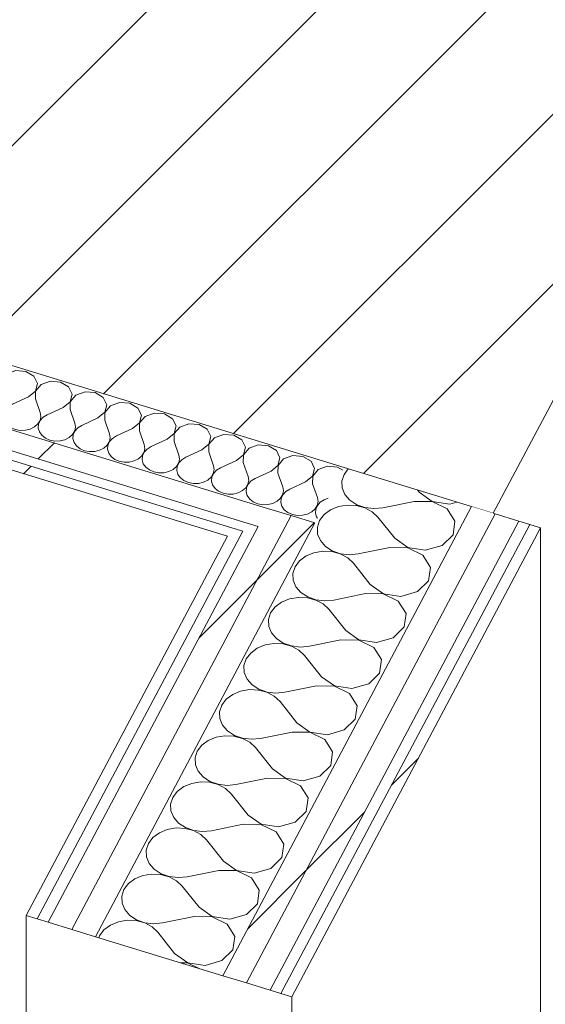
# Model space of a CAD drawing. Header units: millimetres. Extents: x -2220 to 52371, y -4077 to 6953.
# Tile 174 of 228: x 19024 to 19308, y -198 to 335. Entities that reach past the tile are written whole.
import ezdxf

# ---------------------------------------------------------------- set-up
doc = ezdxf.new("R2010")
doc.units = ezdxf.units.MM
doc.header["$MEASUREMENT"] = 0
doc.linetypes.add('Wipeout_Contour', pattern=[1000, 0, -1000])
for name, color, linetype in [('10_ESTR_Pilars', 7, 'Continuous'), ('Nuevo_08_E_Envans secs', 7, 'Continuous'), ('Nuevo_12_FAÇ_Façana', 7, 'Continuous'), ('Nuevo_Puertas Archicad', 7, 'Continuous')]:
    doc.layers.add(name, color=color, linetype=linetype)
for name, color, linetype, lineweight in [('10_ESTR_Pilars_Pluma_Nº__28', 7, 'Continuous', 20), ('10_ESTR_Pilars_Pluma_Nº__42', 8, 'Continuous', 25), ('Nuevo_08_E_Envans secs_Pluma_Nº__1', 7, 'Continuous', 5), ('Nuevo_12_FAÇ_Façana_Pluma_Nº__1', 7, 'Continuous', 5), ('Nuevo_12_FAÇ_Façana_Pluma_Nº__47', 7, 'Continuous', 20), ('Nuevo_Puertas Archicad_Pluma_Nº__47', 7, 'Continuous', 20)]:
    doc.layers.add(name, color=color, linetype=linetype, lineweight=lineweight)
for name, color, linetype, lineweight, true_color in [('Nuevo_08_E_Envans secs_Pluma_Nº__102', 7, 'Continuous', 5, 0xcccccc), ('Nuevo_08_E_Envans secs_Pluma_Nº__171', 171, 'Continuous', 13, 0xaaaaff), ('Nuevo_08_E_Envans secs_Pluma_Nº__177', 7, 'Continuous', 15, 0xf7e046), ('Nuevo_12_FAÇ_Façana_Pluma_Nº__102', 7, 'Continuous', 5, 0xcccccc), ('Nuevo_12_FAÇ_Façana_Pluma_Nº__171', 171, 'Continuous', 13, 0xaaaaff), ('Nuevo_12_FAÇ_Façana_Pluma_Nº__177', 7, 'Continuous', 15, 0xf7e046)]:
    doc.layers.add(name, color=color, linetype=linetype, lineweight=lineweight, true_color=true_color)
pattern_1 = [(45, (0, 0), (-183.8478, 183.8478), [195, -65]), (45, (7e-14, 183.85), (-183.8478, 183.8478), [195, -65])]

# ---------------------------------------------------------------- blocks, each defined once
blk = doc.blocks.new('Elem Sección_26_1')
at = {"color": 254, "linetype": 'Wipeout_Contour', "lineweight": 0, "ltscale": 76521.357733}
blk.add_wipeout([(18975.95, 466.03), (18836.99, 203.82), (19279.85, 67.91), (19418.81, 330.12)], dxfattribs=at).dxf.layer = '10_ESTR_Pilars'
at = {"layer": '10_ESTR_Pilars_Pluma_Nº__42', "linetype": 'Continuous', "lineweight": 25}
h = blk.add_hatch(dxfattribs=at)
h.set_pattern_fill('00_GCT_trama_45º_e1_400__05', color=8, style=0, pattern_type=2)
h.set_pattern_definition([(45, (0, 0), (-45.96194, 45.96194), [])])
h.paths.add_polyline_path([(18975.95, 466.03), (18836.99, 203.82), (19279.85, 67.91), (19418.81, 330.12)])
at = {"layer": '10_ESTR_Pilars_Pluma_Nº__28', "color": 7, "linetype": 'Continuous', "lineweight": 20}
blk.add_line((19418.81, 330.12), (19279.85, 67.91), dxfattribs=at)
at = {"layer": '10_ESTR_Pilars_Pluma_Nº__28', "color": 7, "linetype": 'Continuous', "lineweight": 20, "flags": 128}
blk.add_lwpolyline([(18836.99, 203.82), (19199.15, 92.68), (19268.04, 71.54), (19279.85, 67.91)], dxfattribs=at)
blk = doc.blocks.new('*X59')
at = {"layer": 'Nuevo_12_FAÇ_Façana_Pluma_Nº__102', "color": 254, "linetype": 'Continuous', "lineweight": 5, "true_color": 0xcccccc}
for p, q in [((19201.39, 91.99), (19199.06, 88.91)), ((19199.06, 88.91), (19197.88, 85.31)), ((19197.88, 85.31), (19198.03, 81.59)), ((19198.03, 81.59), (19199.52, 78.05)), ((19239.75, 79.33), (19238.81, 80.51)), ((19199.52, 78.05), (19202.21, 74.96)), ((19202.21, 74.96), (19205.92, 72.54)), ((19239.75, 79.33), (19246.82, 74.31)), ((19191.76, 69.75), (19188.26, 67.16)), ((19196.05, 71.52), (19191.76, 69.75)), ((19200.81, 72.32), (19196.05, 71.52)), ((19205.69, 72.11), (19200.81, 72.32)), ((19210.29, 70.89), (19205.69, 72.11)), ((19205.92, 72.54), (19210.35, 70.99)), ((19214.29, 68.75), (19210.29, 70.89)), ((19210.35, 70.99), (19215.17, 70.41)), ((19215.17, 70.41), (19220.01, 70.87)), ((19237.11, 74.33), (19220.01, 70.87)), ((19246.77, 74.21), (19237.11, 74.33)), ((19254.91, 70.24), (19246.77, 74.21)), ((19246.82, 74.31), (19256.3, 72.88)), ((19259.08, 63.6), (19254.91, 70.24)), ((19256.3, 72.88), (19260.14, 73.96)), ((19188.26, 67.16), (19185.83, 63.94)), ((19217.37, 65.87), (19214.29, 68.75)), ((19226.52, 54.35), (19217.37, 65.87)), ((19185.83, 63.94), (19184.64, 60.33)), ((19184.64, 60.33), (19184.8, 56.62)), ((19258.06, 56.29), (19259.08, 63.6)), ((19184.8, 56.62), (19186.28, 53.08)), ((19226.52, 54.35), (19233.59, 49.34)), ((19252.13, 50.48), (19258.06, 56.29)), ((19186.28, 53.08), (19188.98, 49.99)), ((19188.98, 49.99), (19192.68, 47.57)), ((19223.87, 49.36), (19206.78, 45.89)), ((19233.54, 49.24), (19223.87, 49.36)), ((19241.67, 45.27), (19233.54, 49.24)), ((19233.59, 49.34), (19243.07, 47.9)), ((19243.07, 47.9), (19252.13, 50.48)), ((19178.52, 44.78), (19175.03, 42.19)), ((19182.82, 46.54), (19178.52, 44.78)), ((19187.58, 47.35), (19182.82, 46.54)), ((19192.45, 47.14), (19187.58, 47.35)), ((19197.06, 45.92), (19192.45, 47.14)), ((19192.68, 47.57), (19197.11, 46.02)), ((19201.05, 43.78), (19197.06, 45.92)), ((19197.11, 46.02), (19201.93, 45.44)), ((19204.13, 40.9), (19201.05, 43.78)), ((19201.93, 45.44), (19206.78, 45.89)), ((19245.85, 38.63), (19241.67, 45.27)), ((19172.59, 38.97), (19171.41, 35.36)), ((19175.03, 42.19), (19172.59, 38.97)), ((19213.28, 29.38), (19204.13, 40.9)), ((19244.82, 31.32), (19245.85, 38.63)), ((19171.41, 35.36), (19171.56, 31.65)), ((19171.56, 31.65), (19173.05, 28.11)), ((19173.05, 28.11), (19175.74, 25.02)), ((19213.28, 29.38), (19220.35, 24.37)), ((19238.89, 25.5), (19244.82, 31.32)), ((19169.58, 21.57), (19165.29, 19.81)), ((19174.35, 22.38), (19169.58, 21.57)), ((19179.22, 22.16), (19174.35, 22.38)), ((19175.74, 25.02), (19179.45, 22.6)), ((19183.83, 20.94), (19179.22, 22.16)), ((19179.45, 22.6), (19183.88, 21.04)), ((19210.64, 24.39), (19193.54, 20.92)), ((19220.3, 24.27), (19210.64, 24.39)), ((19228.44, 20.29), (19220.3, 24.27)), ((19220.35, 24.37), (19229.84, 22.93)), ((19229.84, 22.93), (19238.89, 25.5)), ((19161.79, 17.21), (19159.36, 13.99)), ((19165.29, 19.81), (19161.79, 17.21)), ((19187.82, 18.81), (19183.83, 20.94)), ((19183.88, 21.04), (19188.7, 20.47)), ((19190.9, 15.93), (19187.82, 18.81)), ((19188.7, 20.47), (19193.54, 20.92)), ((19232.62, 13.66), (19228.44, 20.29)), ((19159.36, 13.99), (19158.18, 10.39)), ((19200.05, 4.41), (19190.9, 15.93)), ((19231.59, 6.34), (19232.62, 13.66)), ((19158.18, 10.39), (19158.33, 6.68)), ((19158.33, 6.68), (19159.81, 3.14)), ((19225.66, 0.53), (19231.59, 6.34)), ((19159.81, 3.14), (19162.51, 0.04)), ((19162.51, 0.04), (19166.21, -2.37)), ((19200.05, 4.41), (19207.12, -0.61)), ((19216.6, -2.04), (19225.66, 0.53)), ((19152.05, -5.17), (19148.56, -7.76)), ((19156.35, -3.4), (19152.05, -5.17)), ((19161.11, -2.59), (19156.35, -3.4)), ((19165.98, -2.81), (19161.11, -2.59)), ((19170.59, -4.03), (19165.98, -2.81)), ((19166.21, -2.37), (19170.64, -3.93)), ((19174.59, -6.16), (19170.59, -4.03)), ((19170.64, -3.93), (19175.47, -4.5)), ((19175.47, -4.5), (19180.31, -4.05)), ((19197.4, -0.58), (19180.31, -4.05)), ((19207.07, -0.71), (19197.4, -0.58)), ((19215.2, -4.68), (19207.07, -0.71)), ((19207.12, -0.61), (19216.6, -2.04)), ((19219.38, -11.31), (19215.2, -4.68)), ((19148.56, -7.76), (19146.13, -10.98)), ((19177.66, -9.04), (19174.59, -6.16)), ((19186.81, -20.56), (19177.66, -9.04)), ((19146.13, -10.98), (19144.94, -14.58)), ((19144.94, -14.58), (19145.1, -18.29)), ((19218.35, -18.63), (19219.38, -11.31)), ((19145.1, -18.29), (19146.58, -21.83)), ((19186.81, -20.56), (19193.89, -25.58)), ((19212.42, -24.44), (19218.35, -18.63)), ((19146.58, -21.83), (19149.27, -24.93)), ((19149.27, -24.93), (19152.98, -27.35)), ((19184.17, -25.56), (19167.08, -29.02)), ((19193.83, -25.68), (19184.17, -25.56)), ((19201.97, -29.65), (19193.83, -25.68)), ((19193.89, -25.58), (19203.37, -27.01)), ((19203.37, -27.01), (19212.42, -24.44)), ((19138.82, -30.14), (19135.32, -32.73)), ((19143.11, -28.37), (19138.82, -30.14)), ((19147.88, -27.57), (19143.11, -28.37)), ((19152.75, -27.78), (19147.88, -27.57)), ((19157.36, -29), (19152.75, -27.78)), ((19152.98, -27.35), (19157.41, -28.9)), ((19161.35, -31.13), (19157.36, -29)), ((19157.41, -28.9), (19162.23, -29.47)), ((19164.43, -34.02), (19161.35, -31.13)), ((19162.23, -29.47), (19167.08, -29.02)), ((19206.15, -36.28), (19201.97, -29.65)), ((19132.89, -35.95), (19131.71, -39.55)), ((19135.32, -32.73), (19132.89, -35.95)), ((19173.58, -45.53), (19164.43, -34.02)), ((19205.12, -43.6), (19206.15, -36.28)), ((19131.71, -39.55), (19131.86, -43.27)), ((19131.86, -43.27), (19133.34, -46.81)), ((19133.34, -46.81), (19136.04, -49.9)), ((19173.58, -45.53), (19180.65, -50.55)), ((19199.19, -49.41), (19205.12, -43.6)), ((19134.64, -52.54), (19129.88, -53.34)), ((19139.51, -52.75), (19134.64, -52.54)), ((19136.04, -49.9), (19139.74, -52.32)), ((19144.12, -53.97), (19139.51, -52.75)), ((19139.74, -52.32), (19144.18, -53.87)), ((19170.93, -50.53), (19153.84, -53.99)), ((19180.6, -50.65), (19170.93, -50.53)), ((19188.74, -54.62), (19180.6, -50.65)), ((19180.65, -50.55), (19190.13, -51.98)), ((19190.13, -51.98), (19199.19, -49.41)), ((19122.09, -57.7), (19119.66, -60.92)), ((19125.59, -55.11), (19122.09, -57.7)), ((19129.88, -53.34), (19125.59, -55.11)), ((19148.12, -56.1), (19144.12, -53.97)), ((19144.18, -53.87), (19149, -54.44)), ((19151.19, -58.99), (19148.12, -56.1)), ((19149, -54.44), (19153.84, -53.99)), ((19192.91, -61.25), (19188.74, -54.62)), ((19119.66, -60.92), (19118.47, -64.53)), ((19160.35, -70.51), (19151.19, -58.99)), ((19191.88, -68.57), (19192.91, -61.25)), ((19118.47, -64.53), (19118.63, -68.24)), ((19118.63, -68.24), (19120.11, -71.78)), ((19185.96, -74.38), (19191.88, -68.57)), ((19120.11, -71.78), (19122.81, -74.87)), ((19160.35, -70.51), (19167.42, -75.52)), ((19176.9, -76.96), (19185.96, -74.38)), ((19116.64, -78.32), (19112.35, -80.08)), ((19121.41, -77.51), (19116.64, -78.32)), ((19126.28, -77.72), (19121.41, -77.51)), ((19122.81, -74.87), (19126.51, -77.29)), ((19130.89, -78.94), (19126.28, -77.72)), ((19126.51, -77.29), (19130.94, -78.84)), ((19134.88, -81.08), (19130.89, -78.94)), ((19130.94, -78.84), (19135.76, -79.42)), ((19135.76, -79.42), (19140.61, -78.96)), ((19157.7, -75.5), (19140.61, -78.96)), ((19167.36, -75.62), (19157.7, -75.5)), ((19175.5, -79.59), (19167.36, -75.62)), ((19167.42, -75.52), (19176.9, -76.96)), ((19179.68, -86.23), (19175.5, -79.59)), ((19108.86, -82.67), (19106.42, -85.89)), ((19112.35, -80.08), (19108.86, -82.67)), ((19137.96, -83.96), (19134.88, -81.08)), ((19147.11, -95.48), (19137.96, -83.96)), ((19106.42, -85.89), (19105.24, -89.5)), ((19105.24, -89.5), (19105.39, -93.21)), ((19178.65, -93.54), (19179.68, -86.23)), ((19105.39, -93.21), (19106.88, -96.75)), ((19147.11, -95.48), (19154.18, -100.49)), ((19172.72, -99.36), (19178.65, -93.54)), ((19106.88, -96.75), (19109.57, -99.84)), ((19109.57, -99.84), (19113.28, -102.26)), ((19144.46, -100.47), (19127.37, -103.94)), ((19154.13, -100.59), (19144.46, -100.47)), ((19162.27, -104.56), (19154.13, -100.59)), ((19154.18, -100.49), (19163.66, -101.93)), ((19163.66, -101.93), (19172.72, -99.36)), ((19099.12, -105.05), (19095.62, -107.65)), ((19103.41, -103.29), (19099.12, -105.05)), ((19108.17, -102.48), (19103.41, -103.29)), ((19113.05, -102.7), (19108.17, -102.48)), ((19117.65, -103.92), (19113.05, -102.7)), ((19113.28, -102.26), (19117.71, -103.82)), ((19121.65, -106.05), (19117.65, -103.92)), ((19117.71, -103.82), (19122.53, -104.39)), ((19124.73, -108.93), (19121.65, -106.05)), ((19122.53, -104.39), (19127.37, -103.94)), ((19166.44, -111.2), (19162.27, -104.56)), ((19093.19, -110.87), (19092, -114.47)), ((19095.62, -107.65), (19093.19, -110.87)), ((19133.88, -120.45), (19124.73, -108.93)), ((19165.42, -118.51), (19166.44, -111.2)), ((19092, -114.47), (19092.16, -118.18)), ((19092.16, -118.18), (19093.64, -121.72)), ((19093.64, -121.72), (19096.34, -124.82)), ((19133.88, -120.45), (19140.95, -125.46)), ((19159.49, -124.33), (19165.42, -118.51)), ((19094.94, -127.45), (19090.18, -128.26)), ((19099.81, -127.67), (19094.94, -127.45)), ((19096.34, -124.82), (19100.04, -127.23)), ((19104.42, -128.89), (19099.81, -127.67)), ((19100.04, -127.23), (19104.47, -128.79)), ((19131.23, -125.44), (19114.14, -128.91)), ((19140.9, -125.57), (19131.23, -125.44)), ((19149.03, -129.54), (19140.9, -125.57)), ((19140.95, -125.46), (19150.43, -126.9)), ((19150.43, -126.9), (19159.49, -124.33)), ((19082.39, -132.62), (19079.95, -135.84)), ((19085.88, -130.03), (19082.39, -132.62)), ((19090.18, -128.26), (19085.88, -130.03)), ((19108.41, -131.02), (19104.42, -128.89)), ((19104.47, -128.79), (19109.29, -129.36)), ((19111.49, -133.9), (19108.41, -131.02)), ((19109.29, -129.36), (19114.14, -128.91)), ((19153.21, -136.17), (19149.03, -129.54)), ((19079.95, -135.84), (19078.77, -139.44)), ((19120.64, -145.42), (19111.49, -133.9)), ((19152.18, -143.49), (19153.21, -136.17)), ((19078.77, -139.44), (19078.92, -143.15)), ((19078.92, -143.15), (19080.41, -146.69)), ((19146.25, -149.3), (19152.18, -143.49)), ((19080.41, -146.69), (19083.1, -149.79)), ((19120.64, -145.42), (19127.71, -150.44)), ((19076.94, -153.23), (19072.65, -155)), ((19081.71, -152.42), (19076.94, -153.23)), ((19086.58, -152.64), (19081.71, -152.42)), ((19083.1, -149.79), (19086.81, -152.2)), ((19091.19, -153.86), (19086.58, -152.64)), ((19086.81, -152.2), (19091.24, -153.76)), ((19095.18, -155.99), (19091.19, -153.86)), ((19091.24, -153.76), (19096.06, -154.33)), ((19096.06, -154.33), (19100.9, -153.88)), ((19118, -150.42), (19100.9, -153.88)), ((19127.66, -150.54), (19118, -150.42)), ((19135.8, -154.51), (19127.66, -150.54)), ((19127.71, -150.44), (19137.2, -151.87)), ((19139.98, -161.14), (19135.8, -154.51)), ((19137.2, -151.87), (19146.25, -149.3)), ((19069.15, -157.59), (19066.72, -160.81)), ((19072.65, -155), (19069.15, -157.59)), ((19098.26, -158.87), (19095.18, -155.99)), ((19107.41, -170.39), (19098.26, -158.87)), ((19066.72, -160.81), (19066.37, -161.89)), ((19138.95, -168.46), (19139.98, -161.14)), ((19107.41, -170.39), (19114.48, -175.41)), ((19133.02, -174.27), (19138.95, -168.46)), ((19114.43, -175.51), (19110.6, -175.46)), ((19120.64, -178.54), (19114.43, -175.51)), ((19114.48, -175.41), (19123.96, -176.84)), ((19123.96, -176.84), (19133.02, -174.27))]:
    blk.add_line(p, q, dxfattribs=at)
blk = doc.blocks.new('Elem Sección_57_1')
at = {"layer": 'Nuevo_12_FAÇ_Façana', "lineweight": 0}
blk.add_blockref('*X59', (0, 0), dxfattribs=at)
at = {"color": 254, "linetype": 'Wipeout_Contour', "lineweight": 0, "ltscale": 76344.135535}
blk.add_wipeout([(19138.33, 59.96), (19027.14, -149.85), (19033.05, -151.66), (19144.24, 58.14)], dxfattribs=at).dxf.layer = 'Nuevo_12_FAÇ_Façana'
at = {"layer": 'Nuevo_12_FAÇ_Façana_Pluma_Nº__171', "linetype": 'Continuous', "lineweight": 13, "true_color": 0xaaaaff}
h = blk.add_hatch(dxfattribs=at)
h.set_pattern_fill('Panellat_HPL_0001', color=161, style=0, pattern_type=2)
h.set_pattern_definition(pattern_1)
h.paths.add_polyline_path([(19138.33, 59.96), (19027.14, -149.85), (19033.05, -151.66), (19144.24, 58.14)])
at = {"color": 254, "linetype": 'Wipeout_Contour', "lineweight": 0, "ltscale": 76881.787806}
blk.add_wipeout([(19146.22, -186.39), (19159.02, -190.32), (19293.63, 63.69), (19280.84, 67.61)], dxfattribs=at).dxf.layer = 'Nuevo_12_FAÇ_Façana'
at = {"layer": 'Nuevo_12_FAÇ_Façana_Pluma_Nº__177', "linetype": 'Continuous', "lineweight": 15, "true_color": 0xf7e046}
h = blk.add_hatch(dxfattribs=at)
h.set_pattern_fill('Panellat_HPL_0001', color=53, style=0, pattern_type=2)
h.set_pattern_definition(pattern_1)
h.paths.add_polyline_path([(19146.22, -186.39), (19159.02, -190.32), (19293.63, 63.69), (19280.84, 67.61)])
at = {"color": 254, "linetype": 'Wipeout_Contour', "lineweight": 0, "ltscale": 76830.564841}
blk.add_wipeout([(19133.43, -182.47), (19146.22, -186.39), (19280.84, 67.61), (19268.04, 71.54)], dxfattribs=at).dxf.layer = 'Nuevo_12_FAÇ_Façana'
at = {"layer": 'Nuevo_12_FAÇ_Façana_Pluma_Nº__177', "linetype": 'Continuous', "lineweight": 15, "true_color": 0xf7e046}
h = blk.add_hatch(dxfattribs=at)
h.set_pattern_fill('Panellat_HPL_0001', color=53, style=0, pattern_type=2)
h.set_pattern_definition(pattern_1)
h.paths.add_polyline_path([(19133.43, -182.47), (19146.22, -186.39), (19280.84, 67.61), (19268.04, 71.54)])
at = {"color": 254, "linetype": 'Wipeout_Contour', "lineweight": 0, "ltscale": 76471.589507}
blk.add_wipeout([(19170.48, 66.64), (19051.75, -157.4), (19064.54, -161.32), (19183.27, 62.71)], dxfattribs=at).dxf.layer = 'Nuevo_12_FAÇ_Façana'
at = {"layer": 'Nuevo_12_FAÇ_Façana_Pluma_Nº__177', "linetype": 'Continuous', "lineweight": 15, "true_color": 0xf7e046}
h = blk.add_hatch(dxfattribs=at)
h.set_pattern_fill('Panellat_HPL_0001', color=53, style=0, pattern_type=2)
h.set_pattern_definition(pattern_1)
h.paths.add_polyline_path([(19170.48, 66.64), (19051.75, -157.4), (19064.54, -161.32), (19183.27, 62.71)])
at = {"color": 254, "linetype": 'Wipeout_Contour', "lineweight": 0, "ltscale": 76420.377528}
blk.add_wipeout([(19157.69, 70.57), (19038.95, -153.47), (19051.75, -157.4), (19170.48, 66.64)], dxfattribs=at).dxf.layer = 'Nuevo_12_FAÇ_Façana'
at = {"layer": 'Nuevo_12_FAÇ_Façana_Pluma_Nº__177', "linetype": 'Continuous', "lineweight": 15, "true_color": 0xf7e046}
h = blk.add_hatch(dxfattribs=at)
h.set_pattern_fill('Panellat_HPL_0001', color=53, style=0, pattern_type=2)
h.set_pattern_definition(pattern_1)
h.paths.add_polyline_path([(19157.69, 70.57), (19038.95, -153.47), (19051.75, -157.4), (19170.48, 66.64)])
at = {"layer": 'Nuevo_12_FAÇ_Façana_Pluma_Nº__1', "color": 7, "linetype": 'Continuous', "lineweight": 5}
for p, q in [((19152.52, 60.83), (19038.95, -153.47)), ((19135.95, 55.46), (19027.14, -149.85)), ((19144.24, 58.14), (19033.05, -151.66))]:
    blk.add_line(p, q, dxfattribs=at)
at = {"color": 254, "linetype": 'Wipeout_Contour', "lineweight": 0, "ltscale": 76942.865135}
blk.add_wipeout([(19299.54, 61.87), (19164.92, -192.13), (19170.83, -193.94), (19305.44, 60.06)], dxfattribs=at).dxf.layer = 'Nuevo_12_FAÇ_Façana'
at = {"layer": 'Nuevo_12_FAÇ_Façana_Pluma_Nº__171', "linetype": 'Continuous', "lineweight": 13, "true_color": 0xaaaaff}
h = blk.add_hatch(dxfattribs=at)
h.set_pattern_fill('Panellat_HPL_0001', color=161, style=0, pattern_type=2)
h.set_pattern_definition(pattern_1)
h.paths.add_polyline_path([(19299.54, 61.87), (19164.92, -192.13), (19170.83, -193.94), (19305.44, 60.06)])
at = {"layer": 'Nuevo_12_FAÇ_Façana_Pluma_Nº__1', "color": 7, "linetype": 'Continuous', "lineweight": 5}
for p, q in [((19268.04, 71.54), (19133.43, -182.47)), ((19170.48, 66.64), (19051.75, -157.4)), ((19280.84, 67.61), (19146.22, -186.39)), ((19183.27, 62.71), (19064.54, -161.32)), ((19293.63, 63.69), (19159.02, -190.32)), ((19299.54, 61.87), (19164.92, -192.13)), ((19305.44, 60.06), (19170.83, -193.94))]:
    blk.add_line(p, q, dxfattribs=at)
at = {"layer": 'Nuevo_12_FAÇ_Façana_Pluma_Nº__1', "color": 7, "linetype": 'Continuous', "lineweight": 5, "flags": 128}
for points in [[(19279.85, 67.91), (19280.84, 67.61), (19293.63, 63.69), (19299.54, 61.87), (19305.44, 60.06)], [(19027.14, -149.85), (19033.05, -151.66), (19038.95, -153.47), (19051.75, -157.4), (19064.54, -161.32), (19133.43, -182.47), (19146.22, -186.39), (19159.02, -190.32), (19164.92, -192.13), (19170.83, -193.94)]]:
    blk.add_lwpolyline(points, dxfattribs=at)
at = {"layer": 'Nuevo_12_FAÇ_Façana_Pluma_Nº__47', "color": 7, "linetype": 'Continuous', "lineweight": 20}
blk.add_line((19305.44, 60.06), (19305.44, -846.56), dxfattribs=at)
blk = doc.blocks.new('Elem Sección_58_1')
at = {"layer": 'Nuevo_Puertas Archicad_Pluma_Nº__47', "color": 7, "linetype": 'Continuous', "lineweight": 20}
for p, q in [((19027.14, -1056.47), (19027.14, -149.85)), ((19170.83, -193.94), (19170.83, -1100.57))]:
    blk.add_line(p, q, dxfattribs=at)
blk = doc.blocks.new('*X130')
at = {"layer": 'Nuevo_08_E_Envans secs_Pluma_Nº__102', "linetype": 'Continuous', "lineweight": 5, "true_color": 0xcccccc}
blk.add_hatch(color=254, dxfattribs=at).paths.add_polyline_path([(19014.8, 625.69), (18781.74, 185.94), (18821.11, 173.86), (19059.33, 623.35), (19019.96, 635.43)])
blk = doc.blocks.new('Elem Sección_105_1')
at = {"layer": 'Nuevo_08_E_Envans secs', "lineweight": 0}
blk.add_blockref('*X130', (0, 0), dxfattribs=at)
blk = doc.blocks.new('*X132')
at = {"layer": 'Nuevo_08_E_Envans secs_Pluma_Nº__102', "color": 254, "linetype": 'Continuous', "lineweight": 5, "true_color": 0xcccccc}
for p, q in [((18839.45, 202.24), (18836.29, 202.5)), ((18843.81, 199.66), (18839.45, 202.24)), ((18845.74, 195.72), (18843.81, 199.66)), ((18844.66, 191.6), (18845.74, 195.72)), ((18847.72, 195.12), (18844.74, 191.58)), ((18852.7, 196.94), (18847.72, 195.12)), ((18858.19, 196.49), (18852.7, 196.94)), ((18862.55, 193.91), (18858.19, 196.49)), ((18864.48, 189.97), (18862.55, 193.91)), ((18828.05, 186.96), (18828.5, 185.69)), ((18840.89, 188.52), (18832.24, 184.54)), ((18840.89, 188.52), (18844.66, 191.6)), ((18844.74, 191.58), (18844.64, 187.37)), ((18844.64, 187.37), (18847.24, 179.94)), ((18863.4, 185.85), (18864.48, 189.97)), ((18866.46, 189.36), (18863.48, 185.82)), ((18871.44, 191.18), (18866.46, 189.36)), ((18876.94, 190.74), (18871.44, 191.18)), ((18881.3, 188.16), (18876.94, 190.74)), ((18883.23, 184.22), (18881.3, 188.16)), ((18827.24, 179.56), (18828.4, 181.49)), ((18828.48, 181.47), (18827.56, 179.46)), ((18828.4, 181.49), (18828.83, 183.59)), ((18830.08, 183.2), (18828.48, 181.47)), ((18828.83, 183.59), (18828.5, 185.69)), ((18832.24, 184.54), (18830.08, 183.2)), ((18859.64, 182.77), (18850.99, 178.79)), ((18859.64, 182.77), (18863.4, 185.85)), ((18863.48, 185.82), (18863.39, 181.62)), ((18863.39, 181.62), (18865.99, 174.19)), ((18882.15, 180.1), (18883.23, 184.22)), ((18885.21, 183.61), (18882.23, 180.07)), ((18890.19, 185.43), (18885.21, 183.61)), ((18895.68, 184.98), (18890.19, 185.43)), ((18900.04, 182.41), (18895.68, 184.98)), ((18901.98, 178.47), (18900.04, 182.41)), ((18822.59, 176.65), (18823.1, 176.78)), ((18823.1, 176.78), (18825.42, 177.95)), ((18825.42, 177.95), (18827.24, 179.56)), ((18827.56, 179.46), (18827.4, 177.34)), ((18827.4, 177.34), (18828, 175.27)), ((18847.15, 175.74), (18847.58, 177.83)), ((18848.83, 177.45), (18847.22, 175.71)), ((18847.58, 177.83), (18847.24, 179.94)), ((18850.99, 178.79), (18848.83, 177.45)), ((18878.38, 177.02), (18869.74, 173.04)), ((18878.38, 177.02), (18882.15, 180.1)), ((18882.23, 180.07), (18882.13, 175.87)), ((18900.9, 174.34), (18901.98, 178.47)), ((18903.95, 177.86), (18900.97, 174.32)), ((18908.94, 179.68), (18903.95, 177.86)), ((18914.43, 179.23), (18908.94, 179.68)), ((18918.79, 176.65), (18914.43, 179.23)), ((18920.72, 172.71), (18918.79, 176.65)), ((18828, 175.27), (18829.33, 173.4)), ((18829.33, 173.4), (18831.28, 171.88)), ((18831.28, 171.88), (18833.69, 170.83)), ((18833.69, 170.83), (18836.4, 170.31)), ((18839.19, 170.38), (18841.84, 171.02)), ((18841.84, 171.02), (18844.17, 172.2)), ((18844.17, 172.2), (18845.98, 173.81)), ((18845.98, 173.81), (18847.15, 175.74)), ((18846.31, 173.71), (18846.15, 171.59)), ((18846.15, 171.59), (18846.75, 169.52)), ((18847.22, 175.71), (18846.31, 173.71)), ((18865.89, 169.98), (18866.33, 172.08)), ((18867.57, 171.7), (18865.97, 169.96)), ((18866.33, 172.08), (18865.99, 174.19)), ((18869.74, 173.04), (18867.57, 171.7)), ((18882.13, 175.87), (18884.73, 168.43)), ((18897.13, 171.27), (18888.48, 167.28)), ((18897.13, 171.27), (18900.9, 174.34)), ((18900.97, 174.32), (18900.88, 170.12)), ((18919.64, 168.59), (18920.72, 172.71)), ((18922.7, 172.11), (18919.72, 168.57)), ((18927.68, 173.92), (18922.7, 172.11)), ((18933.17, 173.48), (18927.68, 173.92)), ((18937.54, 170.9), (18933.17, 173.48)), ((18939.47, 166.96), (18937.54, 170.9)), ((18836.4, 170.31), (18839.19, 170.38)), ((18846.75, 169.52), (18848.08, 167.65)), ((18848.08, 167.65), (18850.02, 166.13)), ((18850.02, 166.13), (18852.44, 165.07)), ((18857.93, 164.63), (18860.59, 165.27)), ((18860.59, 165.27), (18862.91, 166.44)), ((18862.91, 166.44), (18864.73, 168.06)), ((18864.73, 168.06), (18865.89, 169.98)), ((18865.05, 167.96), (18864.89, 165.84)), ((18864.89, 165.84), (18865.5, 163.76)), ((18865.97, 169.96), (18865.05, 167.96)), ((18884.64, 164.23), (18885.07, 166.33)), ((18886.32, 165.95), (18884.72, 164.21)), ((18885.07, 166.33), (18884.73, 168.43)), ((18888.48, 167.28), (18886.32, 165.95)), ((18900.88, 170.12), (18903.48, 162.68)), ((18915.88, 165.51), (18907.23, 161.53)), ((18915.88, 165.51), (18919.64, 168.59)), ((18919.72, 168.57), (18919.62, 164.36)), ((18938.39, 162.84), (18939.47, 166.96)), ((18941.45, 166.35), (18938.46, 162.81)), ((18946.43, 168.17), (18941.45, 166.35)), ((18951.92, 167.72), (18946.43, 168.17)), ((18956.28, 165.15), (18951.92, 167.72)), ((18852.44, 165.07), (18855.14, 164.56)), ((18855.14, 164.56), (18857.93, 164.63)), ((18865.5, 163.76), (18866.82, 161.9)), ((18866.82, 161.9), (18868.77, 160.38)), ((18868.77, 160.38), (18871.18, 159.32)), ((18879.33, 159.52), (18881.66, 160.69)), ((18881.66, 160.69), (18883.47, 162.3)), ((18883.47, 162.3), (18884.64, 164.23)), ((18883.8, 162.2), (18883.64, 160.08)), ((18883.64, 160.08), (18884.24, 158.01)), ((18884.72, 164.21), (18883.8, 162.2)), ((18903.39, 158.48), (18903.82, 160.58)), ((18905.06, 160.19), (18903.46, 158.45)), ((18903.82, 160.58), (18903.48, 162.68)), ((18907.23, 161.53), (18905.06, 160.19)), ((18919.62, 164.36), (18922.22, 156.93)), ((18934.62, 159.76), (18938.39, 162.84)), ((18938.46, 162.81), (18938.37, 158.61)), ((18958.21, 161.21), (18956.28, 165.15)), ((18957.13, 157.08), (18958.21, 161.21)), ((18960.19, 160.6), (18957.21, 157.06)), ((18965.17, 162.42), (18960.19, 160.6)), ((18970.66, 161.97), (18965.17, 162.42)), ((18975.03, 159.39), (18970.66, 161.97)), ((18871.18, 159.32), (18873.89, 158.81)), ((18873.89, 158.81), (18876.68, 158.87)), ((18876.68, 158.87), (18879.33, 159.52)), ((18884.24, 158.01), (18885.57, 156.14)), ((18885.57, 156.14), (18887.51, 154.62)), ((18887.51, 154.62), (18889.93, 153.57)), ((18898.08, 153.77), (18900.4, 154.94)), ((18900.4, 154.94), (18902.22, 156.55)), ((18902.22, 156.55), (18903.39, 158.48)), ((18902.54, 156.45), (18902.38, 154.33)), ((18903.46, 158.45), (18902.54, 156.45)), ((18922.13, 152.73), (18922.56, 154.82)), ((18922.56, 154.82), (18922.22, 156.93)), ((18925.97, 155.78), (18923.81, 154.44)), ((18934.62, 159.76), (18925.97, 155.78)), ((18938.37, 158.61), (18940.97, 151.18)), ((18953.37, 154.01), (18957.13, 157.08)), ((18957.21, 157.06), (18957.12, 152.86)), ((18976.96, 155.45), (18975.03, 159.39)), ((18975.88, 151.33), (18976.96, 155.45)), ((18978.94, 154.85), (18975.95, 151.31)), ((18983.92, 156.67), (18978.94, 154.85)), ((18989.41, 156.22), (18983.92, 156.67)), ((18993.77, 153.64), (18989.41, 156.22)), ((18889.93, 153.57), (18892.64, 153.05)), ((18892.64, 153.05), (18895.42, 153.12)), ((18895.42, 153.12), (18898.08, 153.77)), ((18902.38, 154.33), (18902.99, 152.26)), ((18902.99, 152.26), (18904.31, 150.39)), ((18904.31, 150.39), (18906.26, 148.87)), ((18919.15, 149.19), (18920.96, 150.8)), ((18920.96, 150.8), (18922.13, 152.73)), ((18921.29, 150.7), (18921.13, 148.58)), ((18922.21, 152.7), (18921.29, 150.7)), ((18923.81, 154.44), (18922.21, 152.7)), ((18941.31, 149.07), (18940.97, 151.18)), ((18944.72, 150.03), (18942.55, 148.69)), ((18953.37, 154.01), (18944.72, 150.03)), ((18957.12, 152.86), (18959.71, 145.42)), ((18972.11, 148.25), (18975.88, 151.33)), ((18975.95, 151.31), (18975.86, 147.1)), ((18995.7, 149.7), (18993.77, 153.64)), ((18994.62, 145.58), (18995.7, 149.7)), ((19002.66, 150.91), (18997.68, 149.09)), ((19008.16, 150.47), (19002.66, 150.91)), ((19012.52, 147.89), (19008.16, 150.47)), ((18906.26, 148.87), (18908.68, 147.81)), ((18908.68, 147.81), (18911.38, 147.3)), ((18911.38, 147.3), (18914.17, 147.37)), ((18914.17, 147.37), (18916.82, 148.01)), ((18916.82, 148.01), (18919.15, 149.19)), ((18921.13, 148.58), (18921.73, 146.51)), ((18921.73, 146.51), (18923.06, 144.64)), ((18923.06, 144.64), (18925, 143.12)), ((18937.89, 143.43), (18939.71, 145.04)), ((18939.71, 145.04), (18940.88, 146.97)), ((18940.04, 144.94), (18939.87, 142.83)), ((18940.95, 146.95), (18940.04, 144.94)), ((18940.88, 146.97), (18941.31, 149.07)), ((18942.55, 148.69), (18940.95, 146.95)), ((18960.05, 143.32), (18959.71, 145.42)), ((18963.46, 144.27), (18961.3, 142.93)), ((18972.11, 148.25), (18963.46, 144.27)), ((18975.86, 147.1), (18978.46, 139.67)), ((18990.86, 142.5), (18994.62, 145.58)), ((18994.7, 145.56), (18994.61, 141.35)), ((18997.68, 149.09), (18994.7, 145.56)), ((19014.45, 143.95), (19012.52, 147.89)), ((19013.37, 139.83), (19014.45, 143.95)), ((19021.41, 145.16), (19016.43, 143.34)), ((19026.9, 144.71), (19021.41, 145.16)), ((19031.26, 142.14), (19026.9, 144.71)), ((18925, 143.12), (18927.42, 142.06)), ((18927.42, 142.06), (18930.13, 141.55)), ((18930.13, 141.55), (18932.91, 141.61)), ((18932.91, 141.61), (18935.57, 142.26)), ((18935.57, 142.26), (18937.89, 143.43)), ((18939.87, 142.83), (18940.48, 140.75)), ((18940.48, 140.75), (18941.8, 138.89)), ((18941.8, 138.89), (18943.75, 137.37)), ((18956.64, 137.68), (18958.45, 139.29)), ((18958.45, 139.29), (18959.62, 141.22)), ((18958.78, 139.19), (18958.62, 137.07)), ((18959.7, 141.2), (18958.78, 139.19)), ((18959.62, 141.22), (18960.05, 143.32)), ((18961.3, 142.93), (18959.7, 141.2)), ((18978.8, 137.56), (18978.46, 139.67)), ((18990.86, 142.5), (18982.21, 138.52)), ((18994.61, 141.35), (18997.21, 133.92)), ((19009.6, 136.75), (19013.37, 139.83)), ((19013.45, 139.8), (19013.35, 135.6)), ((19016.43, 143.34), (19013.45, 139.8)), ((19033.19, 138.2), (19031.26, 142.14)), ((19040.15, 139.41), (19035.17, 137.59)), ((19045.65, 138.96), (19040.15, 139.41)), ((19050.01, 136.38), (19045.65, 138.96)), ((18943.75, 137.37), (18946.17, 136.31)), ((18946.17, 136.31), (18948.87, 135.79)), ((18948.87, 135.79), (18951.66, 135.86)), ((18951.66, 135.86), (18954.32, 136.51)), ((18954.32, 136.51), (18956.64, 137.68)), ((18958.62, 137.07), (18959.22, 135)), ((18959.22, 135), (18960.55, 133.13)), ((18975.39, 131.93), (18977.2, 133.54)), ((18977.2, 133.54), (18978.37, 135.47)), ((18977.53, 133.44), (18977.36, 131.32)), ((18978.44, 135.44), (18977.53, 133.44)), ((18978.37, 135.47), (18978.8, 137.56)), ((18980.05, 137.18), (18978.44, 135.44)), ((18982.21, 138.52), (18980.05, 137.18)), ((18997.54, 131.81), (18997.21, 133.92)), ((19009.6, 136.75), (19000.96, 132.77)), ((19013.35, 135.6), (19015.95, 128.17)), ((19028.35, 131), (19032.12, 134.07)), ((19032.19, 134.05), (19032.1, 129.85)), ((19032.12, 134.07), (19033.19, 138.2)), ((19035.17, 137.59), (19032.19, 134.05)), ((19051.94, 132.44), (19050.01, 136.38)), ((19058.9, 133.65), (19053.92, 131.84)), ((19064.39, 133.21), (19058.9, 133.65)), ((18960.55, 133.13), (18962.49, 131.61)), ((18962.49, 131.61), (18964.91, 130.56)), ((18964.91, 130.56), (18967.62, 130.04)), ((18967.62, 130.04), (18970.4, 130.11)), ((18970.4, 130.11), (18973.06, 130.75)), ((18973.06, 130.75), (18975.39, 131.93)), ((18977.36, 131.32), (18977.97, 129.25)), ((18977.97, 129.25), (18979.29, 127.38)), ((18995.95, 127.79), (18997.11, 129.71)), ((18997.19, 129.69), (18996.27, 127.69)), ((18997.11, 129.71), (18997.54, 131.81)), ((18998.79, 131.43), (18997.19, 129.69)), ((19000.96, 132.77), (18998.79, 131.43)), ((19016.29, 126.06), (19015.95, 128.17)), ((19028.35, 131), (19019.7, 127.01)), ((19032.1, 129.85), (19034.7, 122.41)), ((19047.09, 125.24), (19050.86, 128.32)), ((19050.94, 128.3), (19050.84, 124.09)), ((19050.86, 128.32), (19051.94, 132.44)), ((19053.92, 131.84), (19050.94, 128.3)), ((19068.76, 130.63), (19064.39, 133.21)), ((19070.69, 126.69), (19068.76, 130.63)), ((18979.29, 127.38), (18981.24, 125.86)), ((18981.24, 125.86), (18983.66, 124.8)), ((18983.66, 124.8), (18986.36, 124.29)), ((18986.36, 124.29), (18989.15, 124.36)), ((18989.15, 124.36), (18991.81, 125)), ((18991.81, 125), (18994.13, 126.17)), ((18994.13, 126.17), (18995.95, 127.79)), ((18996.27, 127.69), (18996.11, 125.57)), ((18996.11, 125.57), (18996.71, 123.5)), ((18996.71, 123.5), (18998.04, 121.63)), ((19014.69, 122.03), (19015.86, 123.96)), ((19015.93, 123.94), (19015.02, 121.93)), ((19015.86, 123.96), (19016.29, 126.06)), ((19017.54, 125.68), (19015.93, 123.94)), ((19019.7, 127.01), (19017.54, 125.68)), ((19047.09, 125.24), (19038.45, 121.26)), ((19050.84, 124.09), (19053.44, 116.66)), ((19069.61, 122.57), (19070.69, 126.69)), ((19072.66, 126.08), (19069.68, 122.54)), ((19077.65, 127.9), (19072.66, 126.08)), ((19083.14, 127.46), (19077.65, 127.9)), ((19087.5, 124.88), (19083.14, 127.46)), ((19089.43, 120.94), (19087.5, 124.88)), ((18998.04, 121.63), (18999.99, 120.11)), ((18999.99, 120.11), (19002.4, 119.05)), ((19002.4, 119.05), (19005.11, 118.54)), ((19005.11, 118.54), (19007.9, 118.6)), ((19007.9, 118.6), (19010.55, 119.25)), ((19010.55, 119.25), (19012.88, 120.42)), ((19012.88, 120.42), (19014.69, 122.03)), ((19015.02, 121.93), (19014.86, 119.81)), ((19014.86, 119.81), (19015.46, 117.74)), ((19015.46, 117.74), (19016.79, 115.88)), ((19033.44, 116.28), (19034.6, 118.21)), ((19034.68, 118.19), (19033.76, 116.18)), ((19034.6, 118.21), (19035.04, 120.31)), ((19036.28, 119.92), (19034.68, 118.19)), ((19035.04, 120.31), (19034.7, 122.41)), ((19038.45, 121.26), (19036.28, 119.92)), ((19065.84, 119.49), (19057.19, 115.51)), ((19065.84, 119.49), (19069.61, 122.57)), ((19069.68, 122.54), (19069.59, 118.34)), ((19069.59, 118.34), (19072.19, 110.91)), ((19088.35, 116.81), (19089.43, 120.94)), ((19091.41, 120.33), (19088.43, 116.79)), ((19096.39, 122.15), (19091.41, 120.33)), ((19101.88, 121.7), (19096.39, 122.15)), ((19106.25, 119.12), (19101.88, 121.7)), ((19108.18, 115.19), (19106.25, 119.12)), ((19016.79, 115.88), (19018.73, 114.36)), ((19018.73, 114.36), (19021.15, 113.3)), ((19021.15, 113.3), (19023.85, 112.78)), ((19023.85, 112.78), (19026.64, 112.85)), ((19026.64, 112.85), (19029.3, 113.5)), ((19029.3, 113.5), (19031.62, 114.67)), ((19031.62, 114.67), (19033.44, 116.28)), ((19033.76, 116.18), (19033.6, 114.06)), ((19033.6, 114.06), (19034.21, 111.99)), ((19034.21, 111.99), (19035.53, 110.12)), ((19052.18, 110.53), (19053.35, 112.46)), ((19053.43, 112.43), (19052.51, 110.43)), ((19053.35, 112.46), (19053.78, 114.55)), ((19055.03, 114.17), (19053.43, 112.43)), ((19053.78, 114.55), (19053.44, 116.66)), ((19057.19, 115.51), (19055.03, 114.17)), ((19084.59, 113.74), (19075.94, 109.76)), ((19084.59, 113.74), (19088.35, 116.81)), ((19088.43, 116.79), (19088.34, 112.59)), ((19088.34, 112.59), (19090.93, 105.15)), ((19107.1, 111.06), (19108.18, 115.19)), ((19110.16, 114.58), (19107.17, 111.04)), ((19115.14, 116.4), (19110.16, 114.58)), ((19120.63, 115.95), (19115.14, 116.4)), ((19124.99, 113.37), (19120.63, 115.95)), ((19126.92, 109.43), (19124.99, 113.37)), ((19035.53, 110.12), (19037.48, 108.6)), ((19037.48, 108.6), (19039.89, 107.54)), ((19039.89, 107.54), (19042.6, 107.03)), ((19042.6, 107.03), (19045.39, 107.1)), ((19045.39, 107.1), (19048.04, 107.74)), ((19048.04, 107.74), (19050.37, 108.92)), ((19050.37, 108.92), (19052.18, 110.53)), ((19052.51, 110.43), (19052.35, 108.31)), ((19052.35, 108.31), (19052.95, 106.24)), ((19070.93, 104.78), (19072.1, 106.7)), ((19072.17, 106.68), (19071.25, 104.67)), ((19072.1, 106.7), (19072.53, 108.8)), ((19073.77, 108.42), (19072.17, 106.68)), ((19072.53, 108.8), (19072.19, 110.91)), ((19075.94, 109.76), (19073.77, 108.42)), ((19103.33, 107.99), (19094.68, 104)), ((19103.33, 107.99), (19107.1, 111.06)), ((19107.17, 111.04), (19107.08, 106.83)), ((19107.08, 106.83), (19109.68, 99.4)), ((19125.84, 105.31), (19126.92, 109.43)), ((19128.9, 108.83), (19125.92, 105.29)), ((19133.88, 110.64), (19128.9, 108.83)), ((19139.37, 110.2), (19133.88, 110.64)), ((19143.74, 107.62), (19139.37, 110.2)), ((19145.67, 103.68), (19143.74, 107.62)), ((19052.95, 106.24), (19054.28, 104.37)), ((19054.28, 104.37), (19056.22, 102.85)), ((19056.22, 102.85), (19058.64, 101.79)), ((19058.64, 101.79), (19061.35, 101.28)), ((19061.35, 101.28), (19064.13, 101.35)), ((19064.13, 101.35), (19066.79, 101.99)), ((19066.79, 101.99), (19069.11, 103.16)), ((19069.11, 103.16), (19070.93, 104.78)), ((19071.25, 104.67), (19071.09, 102.56)), ((19071.09, 102.56), (19071.7, 100.48)), ((19090.84, 100.95), (19091.27, 103.05)), ((19092.52, 102.66), (19090.92, 100.93)), ((19091.27, 103.05), (19090.93, 105.15)), ((19094.68, 104), (19092.52, 102.66)), ((19122.08, 102.23), (19113.43, 98.25)), ((19122.08, 102.23), (19125.84, 105.31)), ((19125.92, 105.29), (19125.83, 101.08)), ((19144.59, 99.56), (19145.67, 103.68)), ((19147.65, 103.07), (19144.66, 99.53)), ((19152.63, 104.89), (19147.65, 103.07)), ((19158.12, 104.44), (19152.63, 104.89)), ((19162.48, 101.87), (19158.12, 104.44)), ((19164.41, 97.93), (19162.48, 101.87)), ((19071.7, 100.48), (19073.02, 98.62)), ((19073.02, 98.62), (19074.97, 97.1)), ((19074.97, 97.1), (19077.39, 96.04)), ((19077.39, 96.04), (19080.09, 95.52)), ((19082.88, 95.59), (19085.53, 96.24)), ((19085.53, 96.24), (19087.86, 97.41)), ((19087.86, 97.41), (19089.67, 99.02)), ((19089.67, 99.02), (19090.84, 100.95)), ((19090, 98.92), (19089.84, 96.8)), ((19089.84, 96.8), (19090.44, 94.73)), ((19090.92, 100.93), (19090, 98.92)), ((19109.59, 95.2), (19110.02, 97.29)), ((19111.26, 96.91), (19109.66, 95.17)), ((19110.02, 97.29), (19109.68, 99.4)), ((19113.43, 98.25), (19111.26, 96.91)), ((19125.83, 101.08), (19128.42, 93.65)), ((19140.82, 96.48), (19132.17, 92.5)), ((19140.82, 96.48), (19144.59, 99.56)), ((19144.66, 99.53), (19144.57, 95.33)), ((19163.33, 93.8), (19164.41, 97.93)), ((19166.39, 97.32), (19163.41, 93.78)), ((19171.37, 99.14), (19166.39, 97.32)), ((19176.87, 98.69), (19171.37, 99.14)), ((19181.23, 96.11), (19176.87, 98.69)), ((19183.16, 92.17), (19181.23, 96.11)), ((19080.09, 95.52), (19082.88, 95.59)), ((19090.44, 94.73), (19091.77, 92.86)), ((19091.77, 92.86), (19093.71, 91.34)), ((19093.71, 91.34), (19096.13, 90.29)), ((19104.28, 90.48), (19106.6, 91.66)), ((19106.6, 91.66), (19108.42, 93.27)), ((19108.42, 93.27), (19109.59, 95.2)), ((19108.75, 93.17), (19108.58, 91.05)), ((19108.58, 91.05), (19109.19, 88.98)), ((19109.66, 95.17), (19108.75, 93.17)), ((19128.33, 89.44), (19128.76, 91.54)), ((19130.01, 91.16), (19128.41, 89.42)), ((19128.76, 91.54), (19128.42, 93.65)), ((19132.17, 92.5), (19130.01, 91.16)), ((19144.57, 95.33), (19147.17, 87.9)), ((19159.57, 90.73), (19150.92, 86.74)), ((19159.57, 90.73), (19163.33, 93.8)), ((19163.41, 93.78), (19163.32, 89.58)), ((19182.08, 88.05), (19183.16, 92.17)), ((19185.14, 91.57), (19182.16, 88.03)), ((19190.12, 93.38), (19185.14, 91.57)), ((19195.61, 92.94), (19190.12, 93.38)), ((19198.41, 91.28), (19195.61, 92.94)), ((19096.13, 90.29), (19098.84, 89.77)), ((19098.84, 89.77), (19101.62, 89.84)), ((19101.62, 89.84), (19104.28, 90.48)), ((19109.19, 88.98), (19110.51, 87.11)), ((19110.51, 87.11), (19112.46, 85.59)), ((19112.46, 85.59), (19114.88, 84.53)), ((19123.03, 84.73), (19125.35, 85.91)), ((19125.35, 85.91), (19127.17, 87.52)), ((19127.17, 87.52), (19128.33, 89.44)), ((19127.49, 87.42), (19127.33, 85.3)), ((19127.33, 85.3), (19127.93, 83.23)), ((19128.41, 89.42), (19127.49, 87.42)), ((19147.08, 83.69), (19147.51, 85.79)), ((19148.76, 85.41), (19147.15, 83.67)), ((19147.51, 85.79), (19147.17, 87.9)), ((19150.92, 86.74), (19148.76, 85.41)), ((19163.32, 89.58), (19165.92, 82.14)), ((19178.31, 84.97), (19182.08, 88.05)), ((19182.16, 88.03), (19182.06, 83.82)), ((19114.88, 84.53), (19117.58, 84.02)), ((19117.58, 84.02), (19120.37, 84.09)), ((19120.37, 84.09), (19123.03, 84.73)), ((19127.93, 83.23), (19129.26, 81.36)), ((19129.26, 81.36), (19131.21, 79.84)), ((19141.77, 78.98), (19144.1, 80.15)), ((19144.1, 80.15), (19145.91, 81.76)), ((19145.91, 81.76), (19147.08, 83.69)), ((19146.24, 81.66), (19146.07, 79.54)), ((19147.15, 83.67), (19146.24, 81.66)), ((19165.82, 77.94), (19166.25, 80.04)), ((19166.25, 80.04), (19165.92, 82.14)), ((19169.67, 80.99), (19167.5, 79.65)), ((19178.31, 84.97), (19169.67, 80.99)), ((19182.06, 83.82), (19184.66, 76.39)), ((19131.21, 79.84), (19133.62, 78.78)), ((19133.62, 78.78), (19136.33, 78.27)), ((19136.33, 78.27), (19139.11, 78.33)), ((19139.11, 78.33), (19141.77, 78.98)), ((19146.07, 79.54), (19146.68, 77.47)), ((19146.68, 77.47), (19148.01, 75.61)), ((19148.01, 75.61), (19149.95, 74.09)), ((19162.84, 74.4), (19164.66, 76.01)), ((19164.66, 76.01), (19165.82, 77.94)), ((19164.98, 75.91), (19164.82, 73.79)), ((19165.9, 77.92), (19164.98, 75.91)), ((19167.5, 79.65), (19165.9, 77.92)), ((19185, 74.28), (19184.66, 76.39)), ((19188.41, 75.24), (19186.25, 73.9)), ((19190.4, 76.15), (19188.41, 75.24)), ((19149.95, 74.09), (19152.37, 73.03)), ((19152.37, 73.03), (19155.07, 72.51)), ((19155.07, 72.51), (19157.86, 72.58)), ((19157.86, 72.58), (19160.52, 73.23)), ((19160.52, 73.23), (19162.84, 74.4)), ((19164.82, 73.79), (19165.43, 71.72)), ((19165.43, 71.72), (19166.75, 69.85)), ((19166.75, 69.85), (19168.7, 68.33)), ((19181.59, 68.65), (19183.4, 70.26)), ((19183.4, 70.26), (19184.57, 72.19)), ((19183.73, 70.16), (19183.57, 68.04)), ((19184.64, 72.16), (19183.73, 70.16)), ((19184.57, 72.19), (19185, 74.28)), ((19186.25, 73.9), (19184.64, 72.16)), ((19168.7, 68.33), (19171.11, 67.28)), ((19171.11, 67.28), (19173.82, 66.76)), ((19173.82, 66.76), (19176.61, 66.83)), ((19176.61, 66.83), (19179.26, 67.47)), ((19179.26, 67.47), (19181.59, 68.65)), ((19183.57, 68.04), (19184.17, 65.97)), ((19184.17, 65.97), (19184.64, 65.3))]:
    blk.add_line(p, q, dxfattribs=at)
blk = doc.blocks.new('Elem Sección_106_1')
at = {"layer": 'Nuevo_08_E_Envans secs', "lineweight": 0}
blk.add_blockref('*X132', (0, 0), dxfattribs=at)
at = {"color": 254, "linetype": 'Wipeout_Contour', "lineweight": 0, "ltscale": 75784.712741}
blk.add_wipeout([(19138.33, 59.96), (18755.5, 177.44), (18753.12, 172.95), (19135.95, 55.46)], dxfattribs=at).dxf.layer = 'Nuevo_08_E_Envans secs'
at = {"layer": 'Nuevo_08_E_Envans secs_Pluma_Nº__171', "linetype": 'Continuous', "lineweight": 13, "true_color": 0xaaaaff}
h = blk.add_hatch(dxfattribs=at)
h.set_pattern_fill('Panellat_HPL_0001', color=161, style=0, pattern_type=2)
h.set_pattern_definition(pattern_1)
h.paths.add_polyline_path([(19138.33, 59.96), (18755.5, 177.44), (18753.12, 172.95), (19135.95, 55.46)])
at = {"color": 254, "linetype": 'Wipeout_Contour', "lineweight": 0, "ltscale": 94692.806965}
blk.add_wipeout([(18781.74, 185.94), (18776.58, 176.2), (19152.52, 60.83), (19157.69, 70.57), (18821.11, 173.86)], dxfattribs=at).dxf.layer = 'Nuevo_08_E_Envans secs'
at = {"layer": 'Nuevo_08_E_Envans secs_Pluma_Nº__177', "linetype": 'Continuous', "lineweight": 15, "true_color": 0xf7e046}
h = blk.add_hatch(dxfattribs=at)
h.set_pattern_fill('Panellat_HPL_0001', color=53, style=0, pattern_type=2)
h.set_pattern_definition(pattern_1)
h.paths.add_polyline_path([(18781.74, 185.94), (18776.58, 176.2), (19152.52, 60.83), (19157.69, 70.57), (18821.11, 173.86)])
at = {"layer": 'Nuevo_08_E_Envans secs_Pluma_Nº__1', "color": 7, "linetype": 'Continuous', "lineweight": 5}
blk.add_line((18753.12, 172.95), (19135.95, 55.46), dxfattribs=at)
at = {"layer": 'Nuevo_08_E_Envans secs_Pluma_Nº__1', "color": 7, "linetype": 'Continuous', "lineweight": 5, "flags": 128}
for points in [[(18781.74, 185.94), (18821.11, 173.86), (19157.69, 70.57), (19170.48, 66.64), (19183.27, 62.71)], [(18755.5, 177.44), (18761.41, 175.63), (19138.33, 59.96), (19144.24, 58.14)], [(18763.79, 180.13), (18776.58, 176.2), (19146.62, 62.64), (19152.52, 60.83)]]:
    blk.add_lwpolyline(points, dxfattribs=at)

msp = doc.modelspace()

# ---------------------------------------------------------------- block references
at = {"layer": '10_ESTR_Pilars', "lineweight": 0}
msp.add_blockref('Elem Sección_26_1', (0, 0), dxfattribs=at)

# ---------------------------------------------------------------- next in the draw order: block references
at = {"layer": 'Nuevo_12_FAÇ_Façana', "lineweight": 0}
msp.add_blockref('Elem Sección_57_1', (0, 0), dxfattribs=at)

# ---------------------------------------------------------------- next in the draw order: block references
at = {"layer": 'Nuevo_Puertas Archicad', "lineweight": 0}
msp.add_blockref('Elem Sección_58_1', (0, 0), dxfattribs=at)

# ---------------------------------------------------------------- next in the draw order: block references
at = {"layer": 'Nuevo_08_E_Envans secs', "lineweight": 0}
msp.add_blockref('Elem Sección_105_1', (0, 0), dxfattribs=at)

# ---------------------------------------------------------------- next in the draw order: block references
msp.add_blockref('Elem Sección_106_1', (0, 0), dxfattribs=at)

doc.saveas('drawing.dxf')
